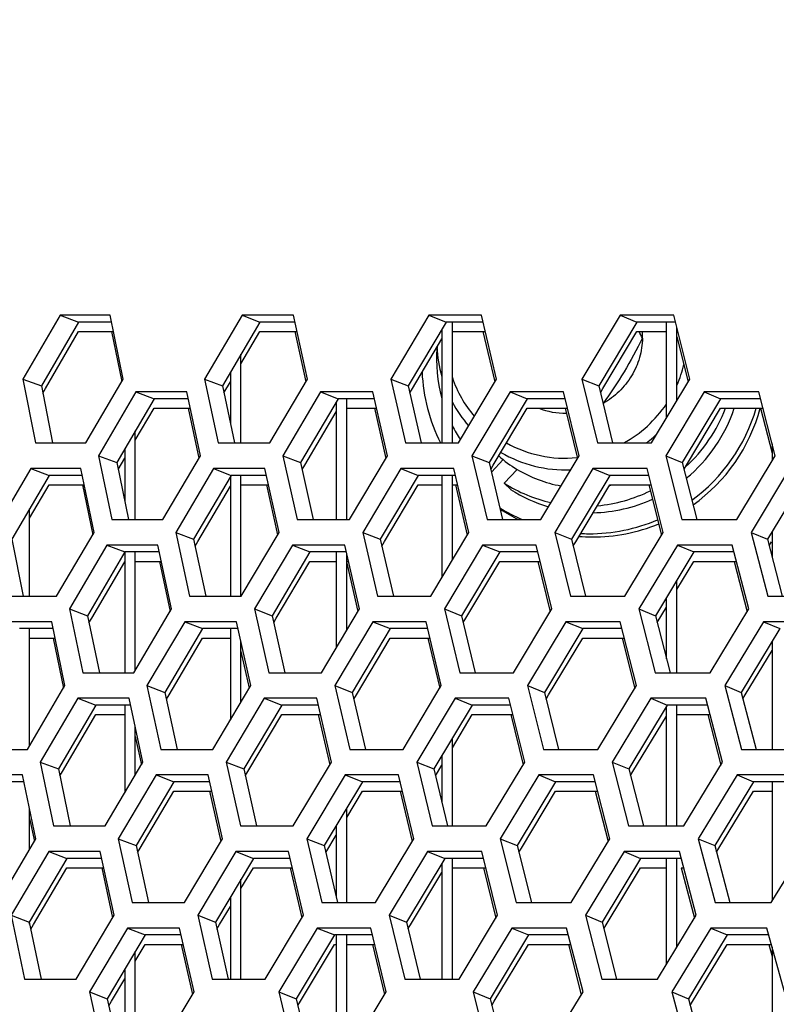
# Model space of a CAD drawing. Header units: millimetres. Extents: x 0 to 420, y 0 to 297.
# Tile 39 of 256: x 97.63 to 100.49, y 91.58 to 95.31. Entities that reach past the tile are written whole.
import ezdxf

# ---------------------------------------------------------------- set-up
doc = ezdxf.new("R2010")
doc.units = ezdxf.units.MM
doc.header["$LTSCALE"] = 23.1
doc.layers.get('0').update_dxf_attribs({"linetype": 'CONTINUOUS'})
doc.layers.add('DIM_PILOTEES', color=7, linetype='CONTINUOUS')
doc.styles.get("Standard").update_dxf_attribs({"font": 'txt', "width": 0.7})
doc.dimstyles.new('DIMSTYLE_4', dxfattribs={"dimtxt": 2.5, "dimasz": 3.5, "dimexe": 2, "dimexo": 0, "dimtad": 1, "dimdec": 0, "dimlfac": 10, "dimdsep": 46, "dimtxsty": 'Standard', "dimblk": '_FILLED', "dimblk1": '_FILLED', "dimblk2": '_FILLED', "dimcen": 0.09, "dimazin": 2, "dimtp": 0.8, "dimtm": 0.8, "dimtfac": 1, "dimtdec": 0, "dimtofl": 0, "dimtmove": 0, "dimatfit": 3, "dimldrblk": '_FILLED', "dimfxl": 0, "dimtolj": 1, "dimarcsym": 0})

# ---------------------------------------------------------------- blocks, each defined once
blk = doc.blocks.new('_FILLED')
at = {"color": 0, "linetype": 'ByBlock'}
blk.add_solid([(0, 0), (-1, 0.1429), (-1, -0.1429)], dxfattribs=at)
blk = doc.blocks.new('*D10')
at = {"layer": 'DIM_PILOTEES', "color": 2, "linetype": 'Continuous'}
for p, q in [((124.1252, 106.0416), (62.1844, 106.0416)), ((64.1844, 106.0416), (64.1844, 79.644)), ((64.1844, 53.2465), (64.1844, 79.644)), ((101.3716, 53.2465), (62.1844, 53.2465))]:
    blk.add_line(p, q, dxfattribs=at)
at = {"layer": 'DIM_PILOTEES', "color": 2, "linetype": 'Continuous', "xscale": 3.5, "yscale": 3.5, "zscale": 3.5}
for p, rotation in [((64.1844, 106.0416), 90), ((64.1844, 53.2465), 270)]:
    blk.add_blockref('_FILLED', p, dxfattribs=dict(at, rotation=rotation))
at = {"layer": 'DIM_PILOTEES', "color": 2, "linetype": 'Continuous', "insert": (61.0594, 82.8955), "char_height": 2.5, "width": 8.571429, "attachment_point": 2, "rotation": 90, "line_spacing_factor": 0.9}
blk.add_mtext('{\\ftxt;\\W0.0001;\\H0.0001;\\~}{\\ftxt;\\W2.2857142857;\\H2.5; }{\\ftxt;\\W0.0001;\\H0.0001;\\~}', dxfattribs=at)

msp = doc.modelspace()

# ---------------------------------------------------------------- linework, layer by layer
at = {"color": 3, "linetype": 'Continuous'}
for p, q in [((97.7809, 94.1882), (97.6401, 93.9467)), ((97.9702, 94.1882), (97.7809, 94.1882)), ((98.0195, 93.9467), (97.9702, 94.1882)), ((98.4692, 94.1882), (98.3271, 93.9467)), ((98.6636, 94.1882), (98.4692, 94.1882)), ((98.7167, 93.9467), (98.6636, 94.1882)), ((99.1756, 94.1882), (99.0323, 93.9467)), ((99.375, 94.1882), (99.1756, 94.1882)), ((99.4317, 93.9467), (99.375, 94.1882)), ((99.8996, 94.1882), (99.7552, 93.9467)), ((100.1038, 94.1882), (99.8996, 94.1882)), ((100.1642, 93.9467), (100.1038, 94.1882)), ((97.9755, 94.1265), (98.0141, 93.9374)), ((98.6693, 94.1265), (98.7109, 93.937)), ((99.381, 94.1265), (99.4257, 93.9366)), ((100.1152, 94.1064), (100.1578, 93.9362)), ((97.6401, 93.9467), (97.688, 93.7053)), ((97.8781, 93.7053), (98.0195, 93.9467)), ((98.3271, 93.9467), (98.3788, 93.7053)), ((98.5739, 93.7053), (98.7167, 93.9467)), ((99.0323, 93.9467), (99.0877, 93.7053)), ((99.2878, 93.7053), (99.4317, 93.9467)), ((99.7552, 93.9467), (99.8142, 93.7053)), ((100.0191, 93.7053), (100.1642, 93.9467)), ((98.0678, 93.8984), (97.9262, 93.657)), ((98.2601, 93.8984), (98.0678, 93.8984)), ((98.3115, 93.657), (98.2601, 93.8984)), ((98.7667, 93.8984), (98.6238, 93.657)), ((98.964, 93.8984), (98.7667, 93.8984)), ((99.0191, 93.657), (98.964, 93.8984)), ((99.4835, 93.8984), (99.3394, 93.657)), ((99.6857, 93.8984), (99.4835, 93.8984)), ((99.7445, 93.657), (99.6857, 93.8984)), ((100.2176, 93.8984), (100.0724, 93.657)), ((100.4245, 93.8984), (100.2176, 93.8984)), ((100.487, 93.657), (100.4245, 93.8984)), ((98.2656, 93.8367), (98.3059, 93.6474)), ((98.9699, 93.8367), (99.0132, 93.647)), ((99.6919, 93.8367), (99.7383, 93.6466)), ((100.4312, 93.8367), (100.4752, 93.6664)), ((97.688, 93.7053), (97.8781, 93.7053)), ((98.3788, 93.7053), (98.5739, 93.7053)), ((99.0877, 93.7053), (99.2878, 93.7053)), ((99.8142, 93.7053), (100.0191, 93.7053)), ((97.9262, 93.657), (97.9761, 93.4155)), ((98.1691, 93.4155), (98.3115, 93.657)), ((98.6238, 93.657), (98.6775, 93.4155)), ((98.8755, 93.4155), (99.0191, 93.657)), ((99.3394, 93.657), (99.3968, 93.4155)), ((99.5997, 93.4155), (99.7445, 93.657)), ((100.0724, 93.657), (100.1335, 93.4155)), ((100.3412, 93.4155), (100.487, 93.657)), ((97.6695, 93.6087), (97.5283, 93.3672)), ((97.8596, 93.6087), (97.6695, 93.6087)), ((97.9093, 93.3672), (97.8596, 93.6087)), ((98.3607, 93.6087), (98.2182, 93.3672)), ((98.556, 93.6087), (98.3607, 93.6087)), ((98.6094, 93.3672), (98.556, 93.6087)), ((99.0701, 93.6087), (98.9264, 93.3672)), ((99.2703, 93.6087), (99.0701, 93.6087)), ((99.3275, 93.3672), (99.2703, 93.6087)), ((99.7972, 93.6087), (99.6523, 93.3672)), ((100.0022, 93.6087), (99.7972, 93.6087)), ((100.0631, 93.3672), (100.0022, 93.6087)), ((100.5414, 93.6087), (100.3954, 93.3672)), ((97.8649, 93.5469), (97.9039, 93.3578)), ((98.5617, 93.5469), (98.6036, 93.3574)), ((99.2764, 93.5469), (99.3214, 93.357)), ((100.0087, 93.5469), (100.0567, 93.3566)), ((97.9761, 93.4155), (98.1691, 93.4155)), ((98.6775, 93.4155), (98.8755, 93.4155)), ((99.3968, 93.4155), (99.5997, 93.4155)), ((100.1335, 93.4155), (100.3412, 93.4155)), ((97.7675, 93.1257), (97.9093, 93.3672)), ((98.2182, 93.3672), (98.2703, 93.1257)), ((98.4663, 93.1257), (98.6094, 93.3672)), ((98.9264, 93.3672), (98.9822, 93.1257)), ((99.1831, 93.1257), (99.3275, 93.3672)), ((99.6523, 93.3672), (99.7118, 93.1257)), ((99.9175, 93.1257), (100.0631, 93.3672)), ((100.3954, 93.3672), (100.4586, 93.1257)), ((97.9578, 93.3189), (97.8158, 93.0774)), ((98.151, 93.3189), (97.9578, 93.3189)), ((98.2027, 93.0774), (98.151, 93.3189)), ((98.6597, 93.3189), (98.5164, 93.0774)), ((98.8578, 93.3189), (98.6597, 93.3189)), ((98.9134, 93.0774), (98.8578, 93.3189)), ((99.3795, 93.3189), (99.2349, 93.0774)), ((99.5825, 93.3189), (99.3795, 93.3189)), ((99.6418, 93.0774), (99.5825, 93.3189)), ((100.1167, 93.3189), (99.9711, 93.0774)), ((100.3245, 93.3189), (100.1167, 93.3189)), ((100.3874, 93.0774), (100.3245, 93.3189)), ((98.1565, 93.2572), (98.1971, 93.0678)), ((98.8652, 93.2507), (98.9074, 93.0674)), ((99.5889, 93.2572), (99.6355, 93.067)), ((100.3312, 93.2572), (100.3809, 93.0666)), ((97.5766, 93.1257), (97.7675, 93.1257)), ((98.2703, 93.1257), (98.4663, 93.1257)), ((98.9822, 93.1257), (99.1831, 93.1257)), ((99.7118, 93.1257), (99.9175, 93.1257)), ((100.4586, 93.1257), (100.669, 93.1257)), ((97.8158, 93.0774), (97.8662, 92.8359)), ((98.06, 92.8359), (98.2027, 93.0774)), ((98.5164, 93.0774), (98.5705, 92.8359)), ((98.7694, 92.8359), (98.9134, 93.0774)), ((99.2349, 93.0774), (99.2928, 92.8359)), ((99.4966, 92.8359), (99.6418, 93.0774)), ((99.9711, 93.0774), (100.0326, 92.8359)), ((100.2412, 92.8359), (100.3874, 93.0774)), ((97.749, 93.0291), (97.5581, 93.0291)), ((97.7991, 92.7876), (97.749, 93.0291)), ((98.2522, 93.0291), (98.1093, 92.7876)), ((98.4483, 93.0291), (98.2522, 93.0291)), ((98.5022, 92.7876), (98.4483, 93.0291)), ((98.9646, 93.0291), (98.8205, 92.7876)), ((99.1657, 93.0291), (98.9646, 93.0291)), ((99.2233, 92.7876), (99.1657, 93.0291)), ((99.6947, 93.0291), (99.5494, 92.7876)), ((99.9006, 93.0291), (99.6947, 93.0291)), ((99.9619, 92.7876), (99.9006, 93.0291)), ((100.4421, 93.0291), (100.2957, 92.7876)), ((100.6526, 93.0291), (100.4421, 93.0291)), ((97.7544, 92.9674), (97.7936, 92.7782)), ((99.1718, 92.9674), (99.2171, 92.7774)), ((99.9072, 92.9674), (99.9555, 92.777)), ((98.4652, 92.917), (98.4963, 92.7778)), ((97.8662, 92.8359), (98.06, 92.8359)), ((98.5705, 92.8359), (98.7694, 92.8359)), ((99.2928, 92.8359), (99.4966, 92.8359)), ((100.0326, 92.8359), (100.2412, 92.8359)), ((97.6569, 92.5461), (97.7991, 92.7876)), ((98.1093, 92.7876), (98.1618, 92.5461)), ((98.3586, 92.5461), (98.5022, 92.7876)), ((98.8205, 92.7876), (98.8767, 92.5461)), ((99.0784, 92.5461), (99.2233, 92.7876)), ((99.5494, 92.7876), (99.6094, 92.5461)), ((99.816, 92.5461), (99.9619, 92.7876)), ((100.2957, 92.7876), (100.3593, 92.5461)), ((97.8479, 92.7393), (97.7054, 92.4978)), ((98.0418, 92.7393), (97.8479, 92.7393)), ((98.094, 92.4978), (98.0418, 92.7393)), ((98.5527, 92.7393), (98.4089, 92.4978)), ((98.7517, 92.7393), (98.5527, 92.7393)), ((98.8076, 92.4978), (98.7517, 92.7393)), ((99.2755, 92.7393), (99.1305, 92.4978)), ((99.4794, 92.7393), (99.2755, 92.7393)), ((99.5391, 92.4978), (99.4794, 92.7393)), ((100.0158, 92.7393), (99.8698, 92.4978)), ((100.2245, 92.7393), (100.0158, 92.7393)), ((100.2879, 92.4978), (100.2245, 92.7393)), ((98.7576, 92.6776), (98.8016, 92.4878)), ((99.4858, 92.6776), (99.5328, 92.4874)), ((100.2313, 92.6776), (100.2813, 92.487)), ((98.0652, 92.5947), (98.0883, 92.4882)), ((97.4652, 92.5461), (97.6569, 92.5461)), ((98.1618, 92.5461), (98.3586, 92.5461)), ((98.8767, 92.5461), (99.0784, 92.5461)), ((99.6094, 92.5461), (99.816, 92.5461)), ((100.3593, 92.5461), (100.5706, 92.5461)), ((97.7054, 92.4978), (97.7562, 92.2564)), ((97.9509, 92.2564), (98.094, 92.4978)), ((98.4089, 92.4978), (98.4635, 92.2564)), ((98.6632, 92.2564), (98.8076, 92.4978)), ((99.1305, 92.4978), (99.1888, 92.2564)), ((99.3935, 92.2564), (99.5391, 92.4978)), ((99.8698, 92.4978), (99.9318, 92.2564)), ((100.1412, 92.2564), (100.2879, 92.4978)), ((97.6384, 92.4495), (97.4467, 92.4495)), ((97.6889, 92.2081), (97.6384, 92.4495)), ((98.1437, 92.4495), (98.0004, 92.2081)), ((98.3406, 92.4495), (98.1437, 92.4495)), ((98.3949, 92.2081), (98.3406, 92.4495)), ((98.8591, 92.4495), (98.7145, 92.2081)), ((99.061, 92.4495), (98.8591, 92.4495)), ((99.119, 92.2081), (99.061, 92.4495)), ((99.5923, 92.4495), (99.4465, 92.2081)), ((99.799, 92.4495), (99.5923, 92.4495)), ((99.8608, 92.2081), (99.799, 92.4495)), ((100.3427, 92.4495), (100.1959, 92.2081)), ((100.5542, 92.4495), (100.3427, 92.4495)), ((98.3464, 92.3878), (98.389, 92.1982)), ((99.0672, 92.3878), (99.1129, 92.1978)), ((99.8056, 92.3878), (99.8543, 92.1974)), ((97.6652, 92.2851), (97.6834, 92.1987)), ((97.7562, 92.2564), (97.9509, 92.2564)), ((98.4635, 92.2564), (98.6632, 92.2564)), ((99.1888, 92.2564), (99.3935, 92.2564)), ((99.9318, 92.2564), (100.1412, 92.2564)), ((97.5463, 91.9666), (97.6889, 92.2081)), ((98.0004, 92.2081), (98.0533, 91.9666)), ((98.2509, 91.9666), (98.3949, 92.2081)), ((98.7145, 92.2081), (98.7712, 91.9666)), ((98.9738, 91.9666), (99.119, 92.2081)), ((99.4465, 92.2081), (99.5069, 91.9666)), ((99.7144, 91.9666), (99.8608, 92.2081)), ((100.1959, 92.2081), (100.26, 91.9666)), ((100.4722, 91.9666), (100.6196, 92.2081)), ((97.7379, 92.1598), (97.5951, 91.9183)), ((97.9327, 92.1598), (97.7379, 92.1598)), ((97.9853, 91.9183), (97.9327, 92.1598)), ((98.4457, 92.1598), (98.3015, 91.9183)), ((98.6455, 92.1598), (98.4457, 92.1598)), ((98.7019, 91.9183), (98.6455, 92.1598)), ((99.1715, 92.1598), (99.0261, 91.9183)), ((99.3763, 92.1598), (99.1715, 92.1598)), ((99.4364, 91.9183), (99.3763, 92.1598)), ((99.9149, 92.1598), (99.7684, 91.9183)), ((100.1245, 92.1598), (99.9149, 92.1598)), ((100.1883, 91.9183), (100.1245, 92.1598)), ((97.9383, 92.0981), (97.9795, 91.9086)), ((98.6515, 92.0981), (98.6958, 91.9082)), ((99.3827, 92.0981), (99.43, 91.9078)), ((100.1313, 92.0981), (100.1817, 91.9074)), ((98.0533, 91.9666), (98.2509, 91.9666)), ((98.7712, 91.9666), (98.9738, 91.9666)), ((99.5069, 91.9666), (99.7144, 91.9666)), ((100.26, 91.9666), (100.4722, 91.9666)), ((97.5951, 91.9183), (97.6463, 91.6768)), ((97.8417, 91.6768), (97.9853, 91.9183)), ((98.3015, 91.9183), (98.3565, 91.6768)), ((98.557, 91.6768), (98.7019, 91.9183)), ((99.0261, 91.9183), (99.0849, 91.6768)), ((99.2903, 91.6768), (99.4364, 91.9183)), ((99.7684, 91.9183), (99.8309, 91.6768)), ((100.0412, 91.6768), (100.1883, 91.9183)), ((98.0352, 91.87), (97.8915, 91.6285)), ((98.233, 91.87), (98.0352, 91.87)), ((98.2877, 91.6285), (98.233, 91.87)), ((98.7536, 91.87), (98.6086, 91.6285)), ((98.9563, 91.87), (98.7536, 91.87)), ((99.0148, 91.6285), (98.9563, 91.87)), ((99.4898, 91.87), (99.3437, 91.6285)), ((99.6975, 91.87), (99.4898, 91.87)), ((99.7596, 91.6285), (99.6975, 91.87)), ((100.2434, 91.87), (100.0962, 91.6285)), ((100.4558, 91.87), (100.2434, 91.87)), ((100.5216, 91.6285), (100.4558, 91.87)), ((98.2388, 91.8083), (98.2818, 91.6186)), ((98.9626, 91.8083), (99.0086, 91.6182)), ((99.7041, 91.8083), (99.7531, 91.6178)), ((100.4628, 91.8083), (100.4752, 91.7625)), ((97.6463, 91.6768), (97.8417, 91.6768)), ((98.3565, 91.6768), (98.557, 91.6768)), ((99.0849, 91.6768), (99.2903, 91.6768)), ((99.8309, 91.6768), (100.0412, 91.6768)), ((97.8915, 91.6285), (97.9448, 91.387)), ((98.1432, 91.387), (98.2877, 91.6285)), ((98.6086, 91.6285), (98.6657, 91.387)), ((98.8691, 91.387), (99.0148, 91.6285)), ((99.3437, 91.6285), (99.4045, 91.387)), ((99.6128, 91.387), (99.7596, 91.6285)), ((100.0962, 91.6285), (100.1607, 91.387))]:
    msp.add_line(p, q, dxfattribs=at)
at = {"color": 7, "linetype": 'Continuous'}
for p, q in [((97.7809, 94.1882), (97.8502, 94.1623)), ((98.4692, 94.1882), (98.5367, 94.1623)), ((99.1756, 94.1882), (99.2412, 94.1623)), ((99.8996, 94.1882), (99.9633, 94.1623)), ((97.8502, 94.1623), (97.7097, 93.9209)), ((97.9755, 94.1623), (97.8502, 94.1623)), ((98.5367, 94.1623), (98.3949, 93.9209)), ((98.6693, 94.1623), (98.5367, 94.1623)), ((99.2412, 94.1623), (99.0982, 93.9209)), ((99.2252, 94.1353), (99.2252, 93.7053)), ((99.381, 94.1623), (99.2412, 94.1623)), ((99.2652, 93.7053), (99.2652, 94.1623)), ((99.9633, 94.1623), (99.8192, 93.9209)), ((100.1102, 94.1623), (99.9633, 94.1623)), ((100.0752, 93.7986), (100.0752, 94.1623)), ((100.1152, 93.8652), (100.1152, 94.1422)), ((97.7253, 93.9118), (97.8502, 94.1265)), ((97.8502, 94.1265), (97.9828, 94.1265)), ((98.4652, 94.0048), (98.5367, 94.1265)), ((98.5367, 94.1265), (98.6771, 94.1265)), ((99.1139, 93.9115), (99.2252, 94.0995)), ((99.2652, 94.1265), (99.3894, 94.1265)), ((99.8349, 93.9114), (99.9633, 94.1265)), ((99.9633, 94.1265), (100.0752, 94.1265)), ((100.1152, 94.1265), (100.1192, 94.1265)), ((98.4652, 93.7053), (98.4652, 94.0407)), ((97.6401, 93.9467), (97.7097, 93.9209)), ((98.3271, 93.9467), (98.3949, 93.9209)), ((98.4252, 93.9725), (98.4252, 93.7779)), ((99.0323, 93.9467), (99.0982, 93.9209)), ((99.7552, 93.9467), (99.8192, 93.9209)), ((97.7097, 93.9209), (97.7522, 93.7053)), ((97.7149, 93.8941), (97.7253, 93.9118)), ((98.3949, 93.9209), (98.4408, 93.7053)), ((98.4005, 93.8945), (98.4252, 93.9367)), ((99.0982, 93.9209), (99.1474, 93.7053)), ((99.1041, 93.895), (99.1139, 93.9115)), ((99.8192, 93.9209), (99.8716, 93.7053)), ((99.8253, 93.8954), (99.8349, 93.9114)), ((98.1362, 93.8726), (97.9948, 93.6311)), ((98.0678, 93.8984), (98.1362, 93.8726)), ((98.2656, 93.8726), (98.1362, 93.8726)), ((98.8332, 93.8726), (98.6906, 93.6311)), ((98.7667, 93.8984), (98.8332, 93.8726)), ((98.9699, 93.8726), (98.8332, 93.8726)), ((98.8652, 93.4155), (98.8652, 93.8726)), ((99.5481, 93.8726), (99.4043, 93.6311)), ((99.4835, 93.8984), (99.5481, 93.8726)), ((99.6919, 93.8726), (99.5481, 93.8726)), ((100.2804, 93.8726), (100.1354, 93.6311)), ((100.2176, 93.8984), (100.2804, 93.8726)), ((100.4312, 93.8726), (100.2804, 93.8726)), ((98.0652, 93.7156), (98.1362, 93.8367)), ((98.1362, 93.8367), (98.2732, 93.8367)), ((98.8252, 93.859), (98.8252, 93.4155)), ((98.8652, 93.8367), (98.978, 93.8367)), ((99.42, 93.6217), (99.5481, 93.8367)), ((99.5481, 93.8367), (99.7006, 93.8367)), ((100.1512, 93.6216), (100.2804, 93.8367)), ((100.2804, 93.8367), (100.4404, 93.8367)), ((98.7063, 93.6218), (98.8252, 93.8232)), ((98.0652, 93.4155), (98.0652, 93.7514)), ((98.0252, 93.6831), (98.0252, 93.4829)), ((100.4752, 93.7022), (100.4752, 93.6375)), ((97.9262, 93.657), (97.9948, 93.6311)), ((98.0002, 93.6045), (98.0252, 93.6472)), ((98.6238, 93.657), (98.6906, 93.6311)), ((99.3394, 93.657), (99.4043, 93.6311)), ((100.0724, 93.657), (100.1354, 93.6311)), ((97.6695, 93.6087), (97.7388, 93.5828)), ((97.9948, 93.6311), (98.0392, 93.4155)), ((98.3607, 93.6087), (98.4282, 93.5828)), ((98.6906, 93.6311), (98.7383, 93.4155)), ((98.6963, 93.605), (98.7063, 93.6218)), ((99.0701, 93.6087), (99.1357, 93.5828)), ((99.4043, 93.6311), (99.4553, 93.4155)), ((99.4103, 93.6054), (99.42, 93.6217)), ((99.4569, 93.6427), (99.4128, 93.5951)), ((99.7972, 93.6087), (99.8609, 93.5828)), ((100.1354, 93.6311), (100.1897, 93.4155)), ((100.1418, 93.6058), (100.1512, 93.6216)), ((97.7388, 93.5828), (97.5979, 93.3413)), ((97.8649, 93.5828), (97.7388, 93.5828)), ((98.4282, 93.5828), (98.286, 93.3413)), ((98.4252, 93.5777), (98.4252, 93.1257)), ((98.5617, 93.5828), (98.4282, 93.5828)), ((98.4652, 93.1257), (98.4652, 93.5828)), ((99.1357, 93.5828), (98.9923, 93.3413)), ((99.2764, 93.5828), (99.1357, 93.5828)), ((99.2252, 93.5828), (99.2252, 93.1961)), ((99.2652, 93.263), (99.2652, 93.5828)), ((99.4615, 93.5532), (99.51, 93.6055)), ((99.8609, 93.5828), (99.7163, 93.3413)), ((100.0087, 93.5828), (99.8609, 93.5828)), ((100.6031, 93.5828), (100.4575, 93.3413)), ((97.6652, 93.4209), (97.7388, 93.5469)), ((97.7388, 93.5469), (97.8723, 93.5469)), ((98.3016, 93.3321), (98.4252, 93.5419)), ((98.4652, 93.5469), (98.5696, 93.5469)), ((99.008, 93.332), (99.1357, 93.5469)), ((99.1357, 93.5469), (99.2252, 93.5469)), ((99.2652, 93.5469), (99.2849, 93.5469)), ((99.4615, 93.5532), (99.4858, 93.5289)), ((99.7321, 93.3318), (99.8609, 93.5469)), ((99.8609, 93.5469), (100.0177, 93.5469)), ((97.6652, 93.1257), (97.6652, 93.4567)), ((98.2182, 93.3672), (98.286, 93.3413)), ((98.9264, 93.3672), (98.9923, 93.3413)), ((99.6523, 93.3672), (99.7163, 93.3413)), ((100.3954, 93.3672), (100.4575, 93.3413)), ((100.4752, 93.3707), (100.4752, 93.2729)), ((97.5979, 93.3413), (97.6408, 93.1257)), ((97.9578, 93.3189), (98.0262, 93.293)), ((98.286, 93.3413), (98.3322, 93.1257)), ((98.2916, 93.315), (98.3016, 93.3321)), ((98.6597, 93.3189), (98.7262, 93.293)), ((98.9923, 93.3413), (99.0418, 93.1257)), ((98.9982, 93.3154), (99.008, 93.332)), ((99.3795, 93.3189), (99.4442, 93.293)), ((99.7163, 93.3413), (99.7692, 93.1257)), ((99.7225, 93.3158), (99.7321, 93.3318)), ((100.1167, 93.3189), (100.1795, 93.293)), ((100.4575, 93.3413), (100.5136, 93.1257)), ((100.464, 93.3162), (100.4733, 93.3317)), ((98.0262, 93.293), (97.8844, 93.0515)), ((98.0252, 93.293), (98.0252, 92.8359)), ((98.1565, 93.293), (98.0262, 93.293)), ((98.0652, 92.8448), (98.0652, 93.293)), ((98.7262, 93.293), (98.5832, 93.0515)), ((98.8638, 93.293), (98.7262, 93.293)), ((98.8252, 93.293), (98.8252, 92.9296)), ((98.8652, 92.9967), (98.8652, 93.2866)), ((99.4442, 93.293), (99.2999, 93.0515)), ((99.5889, 93.293), (99.4442, 93.293)), ((100.1795, 93.293), (100.0341, 93.0515)), ((100.3312, 93.293), (100.1795, 93.293)), ((97.9001, 93.0423), (98.0252, 93.2555)), ((98.0652, 93.2572), (98.1641, 93.2572)), ((98.5989, 93.0422), (98.7262, 93.2572)), ((98.7262, 93.2572), (98.8252, 93.2572)), ((98.8652, 93.2572), (98.872, 93.2572)), ((99.3157, 93.0421), (99.4442, 93.2572)), ((99.4442, 93.2572), (99.5976, 93.2572)), ((100.1152, 93.1505), (100.1795, 93.2572)), ((100.1795, 93.2572), (100.3405, 93.2572)), ((100.1152, 92.8359), (100.1152, 93.1863)), ((100.0752, 92.8891), (100.0752, 93.1198)), ((97.8158, 93.0774), (97.8844, 93.0515)), ((97.8844, 93.0515), (97.9292, 92.8359)), ((98.5164, 93.0774), (98.5832, 93.0515)), ((98.5832, 93.0515), (98.6313, 92.8359)), ((99.2349, 93.0774), (99.2999, 93.0515)), ((99.2999, 93.0515), (99.3513, 92.8359)), ((99.9711, 93.0774), (100.0341, 93.0515)), ((100.0341, 93.0515), (100.0888, 92.8359)), ((100.0405, 93.0263), (100.0752, 93.084)), ((97.8899, 93.025), (97.9001, 93.0423)), ((98.2522, 93.0291), (98.3197, 93.0032)), ((98.589, 93.0255), (98.5989, 93.0422)), ((98.9646, 93.0291), (99.0302, 93.0032)), ((99.306, 93.0259), (99.3157, 93.0421)), ((99.6947, 93.0291), (99.7584, 93.0032)), ((100.4421, 93.0291), (100.5038, 93.0032)), ((97.7544, 93.0032), (97.6274, 93.0032)), ((97.6652, 92.5604), (97.6652, 93.0032)), ((98.3197, 93.0032), (98.1771, 92.7617)), ((98.454, 93.0032), (98.3197, 93.0032)), ((98.4252, 93.0032), (98.4252, 92.6582)), ((99.0302, 93.0032), (98.8864, 92.7617)), ((99.1718, 93.0032), (99.0302, 93.0032)), ((99.7584, 93.0032), (99.6134, 92.7617)), ((99.9072, 93.0032), (99.7584, 93.0032)), ((100.5038, 93.0032), (100.3577, 92.7617)), ((97.6652, 92.9674), (97.7618, 92.9674)), ((98.1928, 92.7525), (98.3197, 92.9674)), ((98.3197, 92.9674), (98.4252, 92.9674)), ((98.4652, 92.7255), (98.4652, 92.9529)), ((98.9021, 92.7524), (99.0302, 92.9674)), ((99.0302, 92.9674), (99.1803, 92.9674)), ((99.6292, 92.7522), (99.7584, 92.9674)), ((99.7584, 92.9674), (99.9162, 92.9674)), ((100.4752, 92.956), (100.4752, 92.5461)), ((100.3736, 92.7521), (100.4752, 92.9201)), ((98.1093, 92.7876), (98.1771, 92.7617)), ((98.8205, 92.7876), (98.8864, 92.7617)), ((99.5494, 92.7876), (99.6134, 92.7617)), ((100.2957, 92.7876), (100.3577, 92.7617)), ((98.1771, 92.7617), (98.2237, 92.5461)), ((98.1827, 92.7355), (98.1928, 92.7525)), ((98.8864, 92.7617), (98.9363, 92.5461)), ((98.8923, 92.7359), (98.9021, 92.7524)), ((99.6134, 92.7617), (99.6667, 92.5461)), ((99.6197, 92.7363), (99.6292, 92.7522)), ((100.3577, 92.7617), (100.4143, 92.5461)), ((100.3643, 92.7367), (100.3736, 92.7521)), ((97.9163, 92.7134), (97.7741, 92.472)), ((97.8479, 92.7393), (97.9163, 92.7134)), ((98.0474, 92.7134), (97.9163, 92.7134)), ((98.0252, 92.7134), (98.0252, 92.3819)), ((98.6192, 92.7134), (98.4757, 92.472)), ((98.5527, 92.7393), (98.6192, 92.7134)), ((98.7576, 92.7134), (98.6192, 92.7134)), ((99.3402, 92.7134), (99.1955, 92.472)), ((99.2755, 92.7393), (99.3402, 92.7134)), ((99.4858, 92.7134), (99.3402, 92.7134)), ((100.0786, 92.7134), (99.9328, 92.472)), ((100.0158, 92.7393), (100.0786, 92.7134)), ((100.2313, 92.7134), (100.0786, 92.7134)), ((100.1152, 92.2564), (100.1152, 92.7134)), ((97.7897, 92.4627), (97.9163, 92.6776)), ((97.9163, 92.6776), (98.0252, 92.6776)), ((98.4915, 92.4626), (98.6192, 92.6776)), ((98.6192, 92.6776), (98.7659, 92.6776)), ((99.2652, 92.5525), (99.3402, 92.6776)), ((99.3402, 92.6776), (99.4946, 92.6776)), ((100.0752, 92.2564), (100.0752, 92.7079)), ((100.1152, 92.6776), (100.2406, 92.6776)), ((99.9486, 92.4624), (100.0752, 92.6721)), ((98.0652, 92.4493), (98.0652, 92.6305)), ((99.2652, 92.2564), (99.2652, 92.5884)), ((97.7054, 92.4978), (97.7741, 92.472)), ((98.4089, 92.4978), (98.4757, 92.472)), ((99.1305, 92.4978), (99.1955, 92.472)), ((99.2252, 92.5216), (99.2252, 92.3478)), ((99.8698, 92.4978), (99.9328, 92.472)), ((97.7741, 92.472), (97.8192, 92.2564)), ((97.7796, 92.4455), (97.7897, 92.4627)), ((98.4757, 92.472), (98.5242, 92.2564)), ((98.4816, 92.4459), (98.4915, 92.4626)), ((99.1955, 92.472), (99.2473, 92.2564)), ((99.2016, 92.4464), (99.2252, 92.4858)), ((99.9328, 92.472), (99.9879, 92.2564)), ((99.9392, 92.4468), (99.9486, 92.4624)), ((97.6438, 92.4237), (97.516, 92.4237)), ((98.2112, 92.4237), (98.0682, 92.1822)), ((98.1437, 92.4495), (98.2112, 92.4237)), ((98.3464, 92.4237), (98.2112, 92.4237)), ((98.9247, 92.4237), (98.7804, 92.1822)), ((98.8591, 92.4495), (98.9247, 92.4237)), ((99.0672, 92.4237), (98.9247, 92.4237)), ((99.656, 92.4237), (99.5105, 92.1822)), ((99.5923, 92.4495), (99.656, 92.4237)), ((99.8056, 92.4237), (99.656, 92.4237)), ((100.4045, 92.4237), (100.258, 92.1822)), ((100.3427, 92.4495), (100.4045, 92.4237)), ((100.5612, 92.4237), (100.4045, 92.4237)), ((100.4752, 92.4237), (100.4752, 91.9716)), ((98.0839, 92.1729), (98.2112, 92.3878)), ((98.2112, 92.3878), (98.3544, 92.3878)), ((98.8652, 92.2883), (98.9247, 92.3878)), ((98.9247, 92.3878), (99.0758, 92.3878)), ((99.5264, 92.1726), (99.656, 92.3878)), ((99.656, 92.3878), (99.8147, 92.3878)), ((100.2739, 92.1725), (100.4045, 92.3878)), ((100.4045, 92.3878), (100.4752, 92.3878)), ((97.6652, 92.168), (97.6652, 92.321)), ((98.8652, 91.9666), (98.8652, 92.3241)), ((98.8252, 92.2572), (98.8252, 91.99)), ((98.0004, 92.2081), (98.0682, 92.1822)), ((98.7145, 92.2081), (98.7804, 92.1822)), ((98.7864, 92.1564), (98.8252, 92.2213)), ((99.4465, 92.2081), (99.5105, 92.1822)), ((100.1959, 92.2081), (100.258, 92.1822)), ((97.7379, 92.1598), (97.8063, 92.1339)), ((98.0682, 92.1822), (98.1151, 91.9666)), ((98.0739, 92.156), (98.0839, 92.1729)), ((98.4457, 92.1598), (98.5122, 92.1339)), ((98.7804, 92.1822), (98.8307, 91.9666)), ((99.1715, 92.1598), (99.2362, 92.1339)), ((99.5105, 92.1822), (99.5642, 91.9666)), ((99.5168, 92.1568), (99.5264, 92.1726)), ((99.9149, 92.1598), (99.9777, 92.1339)), ((100.258, 92.1822), (100.3149, 91.9666)), ((100.2646, 92.1572), (100.2739, 92.1725)), ((97.8063, 92.1339), (97.6637, 91.8924)), ((97.9383, 92.1339), (97.8063, 92.1339)), ((98.5122, 92.1339), (98.3683, 91.8924)), ((98.6515, 92.1339), (98.5122, 92.1339)), ((99.2362, 92.1339), (99.0911, 91.8924)), ((99.3827, 92.1339), (99.2362, 92.1339)), ((99.2652, 91.6768), (99.2652, 92.1339)), ((99.9777, 92.1339), (99.8315, 91.8924)), ((100.1313, 92.1339), (99.9777, 92.1339)), ((100.0752, 91.7327), (100.0752, 92.1339)), ((100.1152, 91.7984), (100.1152, 92.1339)), ((97.6794, 91.8832), (97.8063, 92.0981)), ((97.8063, 92.0981), (97.946, 92.0981)), ((98.4652, 92.0192), (98.5122, 92.0981)), ((98.5122, 92.0981), (98.6598, 92.0981)), ((99.1069, 91.8829), (99.2252, 92.0798)), ((99.2252, 92.1157), (99.2252, 91.6768)), ((99.2652, 92.0981), (99.3916, 92.0981)), ((99.8473, 91.8828), (99.9777, 92.0981)), ((99.9777, 92.0981), (100.0752, 92.0981)), ((100.1313, 92.0981), (100.1407, 92.0981)), ((98.4652, 91.6768), (98.4652, 92.055)), ((98.4252, 91.9879), (98.4252, 91.6768)), ((98.3841, 91.883), (98.4252, 91.9521)), ((97.5951, 91.9183), (97.6637, 91.8924)), ((97.6652, 91.8852), (97.6652, 91.895)), ((98.3015, 91.9183), (98.3683, 91.8924)), ((99.0261, 91.9183), (99.0911, 91.8924)), ((99.7684, 91.9183), (99.8315, 91.8924)), ((97.6637, 91.8924), (97.7092, 91.6768)), ((97.6693, 91.866), (97.6794, 91.8832)), ((98.0352, 91.87), (98.1027, 91.8441)), ((98.3683, 91.8924), (98.4172, 91.6768)), ((98.3742, 91.8664), (98.3841, 91.883)), ((98.7536, 91.87), (98.8192, 91.8441)), ((99.0911, 91.8924), (99.1432, 91.6768)), ((99.0972, 91.8668), (99.1069, 91.8829)), ((99.4898, 91.87), (99.5536, 91.8441)), ((99.8315, 91.8924), (99.8869, 91.6768)), ((99.8379, 91.8672), (99.8473, 91.8828)), ((100.2434, 91.87), (100.3052, 91.8441)), ((98.1027, 91.8441), (97.9593, 91.6026)), ((98.2388, 91.8441), (98.1027, 91.8441)), ((98.8192, 91.8441), (98.6745, 91.6026)), ((98.9626, 91.8441), (98.8192, 91.8441)), ((98.8252, 91.8441), (98.8252, 91.387)), ((98.8652, 91.387), (98.8652, 91.8441)), ((99.5536, 91.8441), (99.4077, 91.6026)), ((99.7041, 91.8441), (99.5536, 91.8441)), ((100.3052, 91.8441), (100.1582, 91.6026)), ((100.4628, 91.8441), (100.3052, 91.8441)), ((98.0652, 91.7452), (98.1027, 91.8083)), ((98.0652, 91.7452), (98.1027, 91.8083)), ((98.0652, 91.387), (98.0652, 91.781)), ((98.1027, 91.8083), (98.2469, 91.8083)), ((98.6903, 91.5932), (98.8192, 91.8083)), ((98.8192, 91.8083), (98.8252, 91.8083)), ((98.8652, 91.8083), (98.9712, 91.8083)), ((99.4235, 91.5931), (99.5536, 91.8083)), ((99.5536, 91.8083), (99.7133, 91.8083)), ((100.1741, 91.5929), (100.3052, 91.8083)), ((100.3052, 91.8083), (100.4725, 91.8083)), ((100.4752, 91.7983), (100.4752, 91.5528)), ((98.0252, 91.7137), (98.0252, 91.387)), ((97.975, 91.5933), (98.0252, 91.6778)), ((97.8915, 91.6285), (97.9593, 91.6026)), ((97.9593, 91.6026), (98.0066, 91.387)), ((98.6086, 91.6285), (98.6745, 91.6026)), ((98.6745, 91.6026), (98.7252, 91.387)), ((99.3437, 91.6285), (99.4077, 91.6026)), ((99.4077, 91.6026), (99.4617, 91.387)), ((100.0962, 91.6285), (100.1582, 91.6026)), ((100.1582, 91.6026), (100.2155, 91.387)), ((97.965, 91.5764), (97.975, 91.5933)), ((98.6805, 91.5769), (98.6903, 91.5932)), ((99.414, 91.5773), (99.4235, 91.5931)), ((100.1648, 91.5777), (100.1741, 91.5929))]:
    msp.add_line(p, q, dxfattribs=at)
for centre, radius, start, end in [((94.9291, 91.4817), 5.6943, 27.3999, 27.6758), ((99.6982, 94.1086), 0.2864, 358.711, 3.5815), ((99.7685, 94.023), 0.5633, 175.3438, 195.2779), ((99.7012, 94.0927), 0.4949, 182.7721, 195.891), ((99.6911, 94.1124), 0.4637, 336.2071, 346.2116), ((99.7882, 93.9969), 0.6381, 182.0991, 207.1983), ((99.6897, 94.0956), 0.448, 198.5872, 220.2651), ((99.6951, 94.0912), 0.4886, 208.3634, 221.0382), ((99.6937, 94.1024), 0.2846, 249.0203, 270.5625), ((99.6885, 94.1139), 0.4667, 298.8601, 325.9655), ((99.7597, 94.0428), 0.5775, 312.1411, 339.0914), ((99.784, 94.0184), 0.5774, 309.3709, 341.6539), ((99.7825, 94.0199), 0.6584, 306.1977, 343.8411), ((99.7947, 94.0077), 0.6583, 305.3737, 344.941), ((99.7608, 94.0207), 0.5553, 206.7876, 213.0382), ((99.6923, 94.1101), 0.5075, 308.8929, 313.356), ((99.6911, 94.1002), 0.4525, 240.7432, 275.6353), ((99.6924, 94.11), 0.5074, 307.0735, 308.8919), ((99.7614, 94.0223), 0.4868, 228.7642, 238.8946), ((99.6951, 94.0943), 0.4911, 239.863, 272.0244), ((99.6912, 94.1059), 0.4581, 275.5605, 275.7918), ((99.7624, 94.0243), 0.489, 238.9223, 259.8457), ((99.7609, 94.0227), 0.5568, 237.4669, 257.2663), ((99.7631, 94.0357), 0.5006, 281.113, 281.3158), ((99.763, 94.036), 0.5008, 281.3158, 282.1091), ((99.7851, 93.9982), 0.5567, 237.4667, 253.6941), ((99.7617, 94.0379), 0.5723, 275.2177, 296.2012), ((99.7834, 93.9964), 0.6342, 237.7013, 246.3694), ((99.7863, 94.0125), 0.5711, 271.1556, 294.4162), ((99.7953, 93.9836), 0.6334, 236.5074, 243.7805), ((99.7852, 94.0126), 0.6506, 269.6027, 293.2429), ((99.7974, 94.0003), 0.6505, 269.6005, 292.4621), ((99.7977, 93.9939), 0.6441, 265.2423, 269.5675), ((99.7856, 94.0061), 0.6442, 266.8999, 269.5675)]:
    msp.add_arc(centre, radius, start, end, dxfattribs=at)
for points, knots in [([(99.9845, 94.1022), (99.9629, 94.0586), (99.9175, 93.9736), (99.8636, 93.8936), (99.8357, 93.8551)], [0, 0, 0, 0, 0.505537, 1, 1, 1, 1]), ([(99.9845, 94.1022), (99.984, 94.0772), (99.9762, 94.0271), (99.9457, 93.9575), (99.8984, 93.8979), (99.8576, 93.8674), (99.8357, 93.8551)], [0, 0, 0, 0, 0.249167, 0.499152, 0.749591, 1, 1, 1, 1])]:
    msp.add_open_spline(points, degree=3, knots=knots, dxfattribs=at)

# ---------------------------------------------------------------- dimensions: what is measured, and where the dimension line sits
at = {"layer": 'DIM_PILOTEES', "color": 2, "linetype": 'Continuous'}
dim = msp.add_linear_dim(base=(64.1844, 53.2465), p1=(124.1252, 106.0416), p2=(101.3716, 53.2465), angle=270, text='{\\ftxt;\\W0.0001;\\H0.0001;\\~}{\\ftxt;\\W2.2857142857;\\H2.5; }{\\ftxt;\\W0.0001;\\H0.0001;\\~}', dimstyle='DIMSTYLE_4', dxfattribs=at)
dim.commit()
dim.dimension.update_dxf_attribs({"geometry": '*D10', "text_midpoint": (64.1844, 82.5384), "dimtype": 160})

doc.saveas('drawing.dxf')
